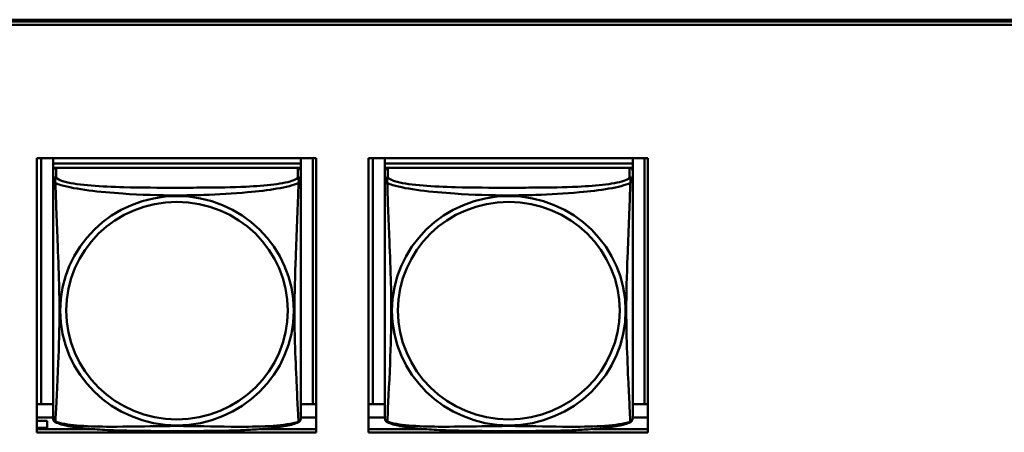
# Model space of a CAD drawing. Header units: inches. Extents: x 0.8 to 72.9, y -5.1 to 48.7.
# Tile 49 of 237: x 39.836 to 41.713, y 12.45 to 13.237. Entities that reach past the tile are written whole.
import ezdxf

# ---------------------------------------------------------------- set-up
doc = ezdxf.new("R2010")
doc.units = ezdxf.units.IN
doc.header["$MEASUREMENT"] = 0
doc.layers.add('Visible Edges(ROSSANSI)', color=7, linetype='Continuous', lineweight=50)
doc.layers.add('Visible Tangent Edges(ROSSANSI)', color=7, linetype='Continuous', lineweight=50)

msp = doc.modelspace()

# ---------------------------------------------------------------- linework, layer by layer
at = {"layer": 'Visible Edges(ROSSANSI)'}
for p, q in [((35.8645, 13.2374), (53.2406, 13.2373)), ((35.8655, 13.2337), (53.2406, 13.2337)), ((53.2406, 13.2276), (35.8655, 13.2276)), ((39.8687, 12.9732), (40.4011, 12.9732)), ((39.8687, 12.4504), (39.8687, 12.9732)), ((39.8771, 12.504), (39.8771, 12.9732)), ((39.8997, 12.9732), (39.8997, 12.9628)), ((40.3721, 12.9732), (40.3721, 12.9628)), ((40.3948, 12.9732), (40.3948, 12.504)), ((40.4011, 12.9732), (40.4011, 12.4504)), ((40.501, 12.9732), (41.0335, 12.9732)), ((40.501, 12.4504), (40.501, 12.9732)), ((40.5096, 12.504), (40.5096, 12.9732)), ((40.5322, 12.9732), (40.5322, 12.9628)), ((41.0047, 12.9732), (41.0047, 12.9628)), ((41.0273, 12.9732), (41.0273, 12.504)), ((41.0335, 12.9732), (41.0335, 12.4504)), ((40.3721, 12.9628), (39.8997, 12.9628)), ((39.8997, 12.9628), (39.8997, 12.9546)), ((39.8997, 12.9628), (39.8997, 12.9628)), ((39.8997, 12.9628), (40.3721, 12.9628)), ((39.8997, 12.9489), (39.8997, 12.9546)), ((39.8997, 12.9546), (39.9055, 12.9546)), ((40.3662, 12.9546), (39.9056, 12.9546)), ((40.3663, 12.9546), (40.3721, 12.9546)), ((40.3721, 12.9628), (40.3721, 12.9546)), ((40.3721, 12.9628), (40.3721, 12.9628)), ((40.3721, 12.9546), (40.3721, 12.9489)), ((41.0047, 12.9628), (40.5322, 12.9628)), ((40.5322, 12.9628), (40.5322, 12.9546)), ((40.5322, 12.9628), (40.5322, 12.9628)), ((40.5322, 12.9628), (41.0047, 12.9628)), ((40.5322, 12.9489), (40.5322, 12.9546)), ((40.5322, 12.9546), (40.5381, 12.9546)), ((40.9988, 12.9546), (40.5381, 12.9546)), ((40.9989, 12.9546), (41.0047, 12.9546)), ((41.0047, 12.9628), (41.0047, 12.9546)), ((41.0047, 12.9628), (41.0047, 12.9628)), ((41.0047, 12.9546), (41.0047, 12.9489)), ((39.8997, 12.9488), (39.8997, 12.9311)), ((40.3721, 12.9311), (40.3721, 12.9488)), ((40.5322, 12.9488), (40.5322, 12.9311)), ((41.0047, 12.9311), (41.0047, 12.9488)), ((39.8771, 12.504), (39.8687, 12.5044)), ((39.8997, 12.504), (39.8771, 12.504)), ((40.3948, 12.504), (40.3721, 12.504)), ((40.3948, 12.504), (40.4011, 12.5043)), ((40.5096, 12.504), (40.501, 12.5044)), ((40.5322, 12.504), (40.5096, 12.504)), ((41.0273, 12.504), (41.0047, 12.504)), ((41.0273, 12.504), (41.0335, 12.5043)), ((39.8997, 12.4784), (39.8687, 12.4784)), ((39.8887, 12.4724), (39.8687, 12.4724)), ((39.8887, 12.4724), (39.8887, 12.4589)), ((40.4011, 12.4784), (40.3721, 12.4784)), ((40.5322, 12.4784), (40.501, 12.4784)), ((41.0335, 12.4784), (41.0047, 12.4784)), ((39.8687, 12.4589), (39.8887, 12.4589)), ((39.8687, 12.4565), (39.9765, 12.4565)), ((40.4011, 12.4504), (39.8687, 12.4504)), ((39.8887, 12.4589), (39.8887, 12.4565)), ((40.2953, 12.4565), (40.4011, 12.4565)), ((40.501, 12.4565), (40.609, 12.4565)), ((41.0335, 12.4504), (40.501, 12.4504)), ((40.9279, 12.4565), (41.0335, 12.4565))]:
    msp.add_line(p, q, dxfattribs=at)
for centre, start, end in [((39.9135, 12.4781), 180, 189.1496), ((40.3584, 12.4781), 350.8504, 360), ((40.546, 12.4781), 180, 189.1496), ((40.9909, 12.4781), 350.8504, 360)]:
    msp.add_arc(centre, 0.0138, start, end, dxfattribs=at)
for centre, major_axis, start_param, end_param in [((39.9056, 12.9488), (-0.00591, 0), 4.712389, 6.283185), ((40.3662, 12.9488), (0.00591, 0), 0, 1.570796), ((40.5381, 12.9488), (-0.00591, 0), 4.712389, 6.283185), ((40.9988, 12.9488), (0.00591, 0), 0, 1.570796)]:
    msp.add_ellipse(centre, major_axis=major_axis, ratio=0.981793, start_param=start_param, end_param=end_param, dxfattribs=at)
for points, knots in [([(39.8997, 12.9311), (39.8997, 12.9285), (39.8997, 12.9239), (39.8997, 12.9178), (39.8997, 12.9065), (39.8997, 12.8901), (39.8997, 12.8723), (39.8997, 12.8544), (39.8997, 12.8353), (39.8997, 12.8161), (39.8997, 12.789), (39.8997, 12.7618), (39.8997, 12.735), (39.8997, 12.7183), (39.8997, 12.7016), (39.8997, 12.685), (39.8997, 12.6518), (39.8997, 12.6186), (39.8997, 12.5864), (39.8997, 12.5462), (39.8997, 12.5058), (39.8997, 12.4872), (39.8997, 12.4814), (39.8997, 12.4782), (39.8997, 12.4782)], [0.325731, 0.325731, 0.325731, 0.325731, 0.404774, 0.404774, 0.404774, 0.550532, 0.550532, 0.550532, 0.69629, 0.69629, 0.69629, 0.902598, 0.902598, 0.902598, 1.03154, 1.03154, 1.03154, 1.289425, 1.289425, 1.289425, 1.610774, 1.610774, 1.610774, 1.710218, 1.710218, 1.710218, 1.710218]), ([(40.3721, 12.4781), (40.3721, 12.4782), (40.3721, 12.479), (40.3721, 12.4807), (40.3721, 12.4854), (40.3721, 12.4963), (40.3721, 12.5101), (40.3721, 12.524), (40.3721, 12.5405), (40.3721, 12.5579), (40.3721, 12.5826), (40.3721, 12.609), (40.3721, 12.6353), (40.3721, 12.6518), (40.3721, 12.6684), (40.3721, 12.685), (40.3721, 12.7183), (40.3721, 12.7515), (40.3721, 12.7855), (40.3721, 12.8278), (40.3721, 12.8736), (40.3721, 12.9052), (40.3721, 12.9176), (40.3721, 12.927), (40.3721, 12.9311)], [0.352862, 0.352862, 0.352862, 0.352862, 0.404774, 0.404774, 0.404774, 0.550532, 0.550532, 0.550532, 0.69629, 0.69629, 0.69629, 0.902598, 0.902598, 0.902598, 1.03154, 1.03154, 1.03154, 1.289425, 1.289425, 1.289425, 1.610774, 1.610774, 1.610774, 1.73735, 1.73735, 1.73735, 1.73735]), ([(40.5322, 12.9311), (40.5322, 12.9285), (40.5322, 12.9239), (40.5322, 12.9178), (40.5322, 12.9065), (40.5322, 12.8901), (40.5322, 12.8723), (40.5322, 12.8544), (40.5322, 12.8353), (40.5322, 12.8161), (40.5322, 12.789), (40.5322, 12.7618), (40.5322, 12.735), (40.5322, 12.7183), (40.5322, 12.7016), (40.5322, 12.685), (40.5322, 12.6518), (40.5322, 12.6186), (40.5322, 12.5864), (40.5322, 12.5462), (40.5322, 12.5058), (40.5322, 12.4872), (40.5322, 12.4814), (40.5322, 12.4782), (40.5322, 12.4782)], [0.325731, 0.325731, 0.325731, 0.325731, 0.404774, 0.404774, 0.404774, 0.550532, 0.550532, 0.550532, 0.69629, 0.69629, 0.69629, 0.902598, 0.902598, 0.902598, 1.03154, 1.03154, 1.03154, 1.289425, 1.289425, 1.289425, 1.610774, 1.610774, 1.610774, 1.710218, 1.710218, 1.710218, 1.710218]), ([(41.0047, 12.4781), (41.0047, 12.4782), (41.0047, 12.479), (41.0047, 12.4807), (41.0047, 12.4854), (41.0047, 12.4963), (41.0047, 12.5101), (41.0047, 12.524), (41.0047, 12.5405), (41.0047, 12.5579), (41.0047, 12.5826), (41.0047, 12.609), (41.0047, 12.6353), (41.0047, 12.6518), (41.0047, 12.6684), (41.0047, 12.685), (41.0047, 12.7183), (41.0047, 12.7515), (41.0047, 12.7855), (41.0047, 12.8278), (41.0047, 12.8736), (41.0047, 12.9052), (41.0047, 12.9176), (41.0047, 12.927), (41.0047, 12.9311)], [0.352862, 0.352862, 0.352862, 0.352862, 0.404774, 0.404774, 0.404774, 0.550532, 0.550532, 0.550532, 0.69629, 0.69629, 0.69629, 0.902598, 0.902598, 0.902598, 1.03154, 1.03154, 1.03154, 1.289425, 1.289425, 1.289425, 1.610774, 1.610774, 1.610774, 1.73735, 1.73735, 1.73735, 1.73735]), ([(39.9039, 12.47), (39.9033, 12.4703), (39.9028, 12.4707), (39.9019, 12.4715), (39.9015, 12.472), (39.9009, 12.4729), (39.9007, 12.4733), (39.9003, 12.4742), (39.9002, 12.4746), (39.9, 12.4753), (39.8999, 12.4756), (39.8999, 12.4759)], [0.02273771, 0.02273771, 0.02273771, 0.02273771, 0.02954865, 0.02954865, 0.03635958, 0.03635958, 0.04317052, 0.04317052, 0.04998146, 0.04998146, 0.0567924, 0.0567924, 0.0567924, 0.0567924]), ([(40.3679, 12.47), (40.3646, 12.4683), (40.361, 12.467), (40.353, 12.4646), (40.3486, 12.4635), (40.3391, 12.4616), (40.3341, 12.4608), (40.3229, 12.4592), (40.3167, 12.4585), (40.3028, 12.4571), (40.2951, 12.4565), (40.2773, 12.4553), (40.2671, 12.4548), (40.2422, 12.4538), (40.2274, 12.4535), (40.1958, 12.453), (40.1787, 12.4529), (40.1447, 12.4528), (40.1277, 12.4528), (40.0937, 12.4529), (40.0767, 12.453), (40.0427, 12.4535), (40.0255, 12.4539), (39.9953, 12.4552), (39.9822, 12.456), (39.9612, 12.4578), (39.9531, 12.4587), (39.9395, 12.4605), (39.9338, 12.4614), (39.9238, 12.4634), (39.9193, 12.4644), (39.9111, 12.4669), (39.9074, 12.4682), (39.9039, 12.47)], [-1.678204, -1.678204, -1.678204, -1.678204, -1.629815, -1.629815, -1.580861, -1.580861, -1.532583, -1.532583, -1.479316, -1.479316, -1.416961, -1.416961, -1.337799, -1.337799, -1.226353, -1.226353, -1.09702, -1.09702, -0.967687, -0.967687, -0.838354, -0.838354, -0.709022, -0.709022, -0.60577, -0.60577, -0.53827, -0.53827, -0.483941, -0.483941, -0.435529, -0.435529, -0.384876, -0.384876, -0.384876, -0.384876]), ([(40.3679, 12.47), (40.3685, 12.4703), (40.369, 12.4707), (40.3699, 12.4715), (40.3703, 12.472), (40.3709, 12.4729), (40.3711, 12.4733), (40.3715, 12.4742), (40.3716, 12.4746), (40.3718, 12.4753), (40.3719, 12.4756), (40.372, 12.4759)], [0.02273771, 0.02273771, 0.02273771, 0.02273771, 0.02954865, 0.02954865, 0.03635958, 0.03635958, 0.04317052, 0.04317052, 0.04998146, 0.04998146, 0.0567924, 0.0567924, 0.0567924, 0.0567924]), ([(40.5364, 12.47), (40.5359, 12.4703), (40.5354, 12.4707), (40.5345, 12.4715), (40.5341, 12.472), (40.5335, 12.4729), (40.5332, 12.4733), (40.5329, 12.4742), (40.5327, 12.4746), (40.5325, 12.4753), (40.5325, 12.4756), (40.5324, 12.4759)], [0.02273771, 0.02273771, 0.02273771, 0.02273771, 0.02954865, 0.02954865, 0.03635958, 0.03635958, 0.04317052, 0.04317052, 0.04998146, 0.04998146, 0.0567924, 0.0567924, 0.0567924, 0.0567924]), ([(41.0005, 12.47), (40.9971, 12.4683), (40.9936, 12.467), (40.9856, 12.4646), (40.9811, 12.4635), (40.9717, 12.4616), (40.9667, 12.4608), (40.9555, 12.4592), (40.9493, 12.4585), (40.9354, 12.4571), (40.9277, 12.4565), (40.9098, 12.4553), (40.8996, 12.4548), (40.8747, 12.4538), (40.86, 12.4535), (40.8283, 12.453), (40.8113, 12.4529), (40.7773, 12.4528), (40.7603, 12.4528), (40.7263, 12.4529), (40.7093, 12.453), (40.6752, 12.4535), (40.6581, 12.4539), (40.6279, 12.4552), (40.6147, 12.456), (40.5938, 12.4578), (40.5857, 12.4587), (40.5721, 12.4605), (40.5664, 12.4614), (40.5563, 12.4634), (40.5519, 12.4644), (40.5437, 12.4669), (40.5399, 12.4682), (40.5364, 12.47)], [-1.678204, -1.678204, -1.678204, -1.678204, -1.629815, -1.629815, -1.580861, -1.580861, -1.532583, -1.532583, -1.479316, -1.479316, -1.416961, -1.416961, -1.337799, -1.337799, -1.226353, -1.226353, -1.09702, -1.09702, -0.967687, -0.967687, -0.838354, -0.838354, -0.709022, -0.709022, -0.60577, -0.60577, -0.53827, -0.53827, -0.483941, -0.483941, -0.435529, -0.435529, -0.384876, -0.384876, -0.384876, -0.384876]), ([(41.0005, 12.47), (41.001, 12.4703), (41.0016, 12.4707), (41.0025, 12.4715), (41.0028, 12.472), (41.0035, 12.4729), (41.0037, 12.4733), (41.0041, 12.4742), (41.0042, 12.4746), (41.0044, 12.4753), (41.0045, 12.4756), (41.0045, 12.4759)], [0.02273771, 0.02273771, 0.02273771, 0.02273771, 0.02954865, 0.02954865, 0.03635958, 0.03635958, 0.04317052, 0.04317052, 0.04998146, 0.04998146, 0.0567924, 0.0567924, 0.0567924, 0.0567924])]:
    msp.add_open_spline(points, degree=3, knots=knots, dxfattribs=at)
at = {"layer": 'Visible Tangent Edges(ROSSANSI)'}
for p, q in [((39.9056, 12.9369), (39.9056, 12.9546)), ((40.3662, 12.9546), (40.3662, 12.9369)), ((40.5381, 12.9369), (40.5381, 12.9546)), ((40.9988, 12.9546), (40.9988, 12.9369))]:
    msp.add_line(p, q, dxfattribs=at)
for centre, major_axis, start_param, end_param in [((39.9056, 12.9311), (-0.00591, 0), 4.712389, 6.283185), ((40.3662, 12.9311), (0.00591, 0), 0, 1.570796), ((40.5381, 12.9311), (-0.00591, 0), 4.712389, 6.283185), ((40.9988, 12.9311), (0.00591, 0), 0, 1.570796)]:
    msp.add_ellipse(centre, major_axis=major_axis, ratio=0.981793, start_param=start_param, end_param=end_param, dxfattribs=at)
for centre, major_axis in [((40.1359, 12.6824), (0.2227, 0)), ((40.7685, 12.6824), (0.2227, 0)), ((40.1359, 12.6826), (0.2113, 0)), ((40.7685, 12.6826), (0.2113, 0))]:
    msp.add_ellipse(centre, major_axis=major_axis, ratio=0.981793, dxfattribs=at)
for points, knots in [([(39.9042, 12.9258), (39.904, 12.927), (39.9039, 12.928), (39.9038, 12.9299), (39.9039, 12.9309), (39.9041, 12.9322), (39.9042, 12.9326), (39.9043, 12.9333), (39.9044, 12.9335), (39.9045, 12.934), (39.9046, 12.9343), (39.9049, 12.935), (39.9051, 12.9354), (39.9054, 12.9361), (39.9055, 12.9365), (39.9056, 12.9369)], [-0.00026741, -0.00026741, -0.00026741, -0.00026741, 0.01456352, 0.01456352, 0.03151317, 0.03151317, 0.04210669, 0.04210669, 0.04740346, 0.04740346, 0.05587828, 0.05587828, 0.06943799, 0.06943799, 0.0844808, 0.0844808, 0.0844808, 0.0844808]), ([(40.3662, 12.9369), (40.3656, 12.9349), (40.3629, 12.933), (40.3585, 12.9312), (40.3504, 12.9279), (40.3365, 12.9251), (40.3204, 12.9231), (40.3042, 12.9211), (40.286, 12.9198), (40.2674, 12.9189), (40.241, 12.9177), (40.2137, 12.9173), (40.1867, 12.9171), (40.1698, 12.917), (40.1528, 12.9169), (40.1359, 12.9169), (40.1021, 12.9169), (40.0682, 12.917), (40.0345, 12.9179), (39.9925, 12.9189), (39.9486, 12.9216), (39.923, 12.9281), (39.9129, 12.9307), (39.9065, 12.9337), (39.9056, 12.9369)], [0.325731, 0.325731, 0.325731, 0.325731, 0.404774, 0.404774, 0.404774, 0.550532, 0.550532, 0.550532, 0.69629, 0.69629, 0.69629, 0.902598, 0.902598, 0.902598, 1.03154, 1.03154, 1.03154, 1.289425, 1.289425, 1.289425, 1.610774, 1.610774, 1.610774, 1.73735, 1.73735, 1.73735, 1.73735]), ([(40.3662, 12.9369), (40.3663, 12.9365), (40.3664, 12.9361), (40.3667, 12.9354), (40.3669, 12.935), (40.3672, 12.9343), (40.3673, 12.934), (40.3674, 12.9335), (40.3675, 12.9333), (40.3677, 12.9326), (40.3678, 12.9322), (40.3679, 12.9309), (40.368, 12.9299), (40.3679, 12.928), (40.3678, 12.927), (40.3676, 12.9258)], [-0.0844808, -0.0844808, -0.0844808, -0.0844808, -0.06943799, -0.06943799, -0.05587828, -0.05587828, -0.04740346, -0.04740346, -0.04210669, -0.04210669, -0.03151317, -0.03151317, -0.01456352, -0.01456352, 0.00026741, 0.00026741, 0.00026741, 0.00026741]), ([(40.5368, 12.9258), (40.5366, 12.927), (40.5365, 12.928), (40.5364, 12.9299), (40.5364, 12.9309), (40.5366, 12.9322), (40.5367, 12.9326), (40.5369, 12.9333), (40.5369, 12.9335), (40.5371, 12.934), (40.5372, 12.9343), (40.5375, 12.935), (40.5376, 12.9354), (40.5379, 12.9361), (40.5381, 12.9365), (40.5381, 12.9369)], [-0.00026741, -0.00026741, -0.00026741, -0.00026741, 0.01456352, 0.01456352, 0.03151317, 0.03151317, 0.04210669, 0.04210669, 0.04740346, 0.04740346, 0.05587828, 0.05587828, 0.06943799, 0.06943799, 0.0844808, 0.0844808, 0.0844808, 0.0844808]), ([(40.9988, 12.9369), (40.9982, 12.9349), (40.9955, 12.933), (40.9911, 12.9312), (40.9829, 12.9279), (40.969, 12.9251), (40.9529, 12.9231), (40.9368, 12.9211), (40.9186, 12.9198), (40.8999, 12.9189), (40.8736, 12.9177), (40.8463, 12.9173), (40.8192, 12.9171), (40.8023, 12.917), (40.7854, 12.9169), (40.7685, 12.9169), (40.7346, 12.9169), (40.7008, 12.917), (40.6671, 12.9179), (40.625, 12.9189), (40.5811, 12.9216), (40.5556, 12.9281), (40.5455, 12.9307), (40.5391, 12.9337), (40.5381, 12.9369)], [0.325731, 0.325731, 0.325731, 0.325731, 0.404774, 0.404774, 0.404774, 0.550532, 0.550532, 0.550532, 0.69629, 0.69629, 0.69629, 0.902598, 0.902598, 0.902598, 1.03154, 1.03154, 1.03154, 1.289425, 1.289425, 1.289425, 1.610774, 1.610774, 1.610774, 1.73735, 1.73735, 1.73735, 1.73735]), ([(40.9988, 12.9369), (40.9989, 12.9365), (40.999, 12.9361), (40.9993, 12.9354), (40.9995, 12.935), (40.9997, 12.9343), (40.9998, 12.934), (41, 12.9335), (41, 12.9333), (41.0002, 12.9326), (41.0003, 12.9322), (41.0005, 12.9309), (41.0005, 12.9299), (41.0005, 12.928), (41.0003, 12.927), (41.0001, 12.9258)], [-0.0844808, -0.0844808, -0.0844808, -0.0844808, -0.06943799, -0.06943799, -0.05587828, -0.05587828, -0.04740346, -0.04740346, -0.04210669, -0.04210669, -0.03151317, -0.03151317, -0.01456352, -0.01456352, 0.00026741, 0.00026741, 0.00026741, 0.00026741]), ([(39.8997, 12.9311), (39.8997, 12.9308), (39.8997, 12.9306), (39.8997, 12.9301), (39.8998, 12.93), (39.8999, 12.9296), (39.9, 12.9295), (39.9002, 12.9293), (39.9002, 12.9292), (39.9004, 12.929), (39.9006, 12.9288), (39.9012, 12.9282), (39.9017, 12.9278), (39.9028, 12.9269), (39.9035, 12.9264), (39.9042, 12.9258)], [-0.0844808, -0.0844808, -0.0844808, -0.0844808, -0.06943799, -0.06943799, -0.05587828, -0.05587828, -0.04740346, -0.04740346, -0.04210669, -0.04210669, -0.03151317, -0.03151317, -0.01456352, -0.01456352, 0.00026741, 0.00026741, 0.00026741, 0.00026741]), ([(39.9042, 12.9258), (39.9071, 12.9245), (39.9106, 12.9233), (39.9146, 12.922), (39.9422, 12.9137), (39.9892, 12.9086), (40.0327, 12.9057), (40.0676, 12.9034), (40.1018, 12.9023), (40.1359, 12.9023), (40.1529, 12.9023), (40.17, 12.9026), (40.1872, 12.9032), (40.2147, 12.904), (40.2428, 12.9056), (40.2705, 12.9082), (40.29, 12.91), (40.3094, 12.9123), (40.3266, 12.9152), (40.3438, 12.9182), (40.3588, 12.9218), (40.3676, 12.9258)], [-1.657319, -1.657319, -1.657319, -1.657319, -1.610774, -1.610774, -1.610774, -1.289425, -1.289425, -1.289425, -1.03154, -1.03154, -1.03154, -0.902598, -0.902598, -0.902598, -0.69629, -0.69629, -0.69629, -0.550532, -0.550532, -0.550532, -0.405761, -0.405761, -0.405761, -0.405761]), ([(39.9042, 12.4709), (39.9043, 12.4725), (39.9045, 12.4748), (39.9046, 12.4777), (39.9057, 12.4975), (39.9079, 12.5406), (39.9096, 12.5821), (39.9109, 12.6154), (39.9119, 12.649), (39.9119, 12.6824), (39.9119, 12.6992), (39.9117, 12.7159), (39.9113, 12.7329), (39.9106, 12.7601), (39.9094, 12.7882), (39.9083, 12.8168), (39.9074, 12.8369), (39.9066, 12.8574), (39.9059, 12.8766), (39.9052, 12.8957), (39.9046, 12.9135), (39.9042, 12.9258)], [-1.657319, -1.657319, -1.657319, -1.657319, -1.610774, -1.610774, -1.610774, -1.289425, -1.289425, -1.289425, -1.03154, -1.03154, -1.03154, -0.902598, -0.902598, -0.902598, -0.69629, -0.69629, -0.69629, -0.550532, -0.550532, -0.550532, -0.405761, -0.405761, -0.405761, -0.405761]), ([(40.3676, 12.9258), (40.3675, 12.9218), (40.3673, 12.9173), (40.3672, 12.9123), (40.3661, 12.8779), (40.364, 12.8287), (40.3623, 12.7848), (40.3609, 12.7495), (40.3599, 12.7159), (40.3599, 12.6824), (40.3599, 12.6657), (40.3601, 12.649), (40.3606, 12.6323), (40.3612, 12.6055), (40.3624, 12.5783), (40.3636, 12.5526), (40.3644, 12.5344), (40.3652, 12.5168), (40.3659, 12.5021), (40.3667, 12.4875), (40.3672, 12.4759), (40.3676, 12.4709)], [-1.657319, -1.657319, -1.657319, -1.657319, -1.610774, -1.610774, -1.610774, -1.289425, -1.289425, -1.289425, -1.03154, -1.03154, -1.03154, -0.902598, -0.902598, -0.902598, -0.69629, -0.69629, -0.69629, -0.550532, -0.550532, -0.550532, -0.405761, -0.405761, -0.405761, -0.405761]), ([(40.3676, 12.9258), (40.3684, 12.9264), (40.369, 12.9269), (40.3701, 12.9278), (40.3706, 12.9282), (40.3712, 12.9288), (40.3714, 12.929), (40.3716, 12.9292), (40.3717, 12.9293), (40.3718, 12.9295), (40.3719, 12.9296), (40.372, 12.93), (40.3721, 12.9301), (40.3721, 12.9306), (40.3721, 12.9308), (40.3721, 12.9311)], [-0.00026741, -0.00026741, -0.00026741, -0.00026741, 0.01456352, 0.01456352, 0.03151317, 0.03151317, 0.04210669, 0.04210669, 0.04740346, 0.04740346, 0.05587828, 0.05587828, 0.06943799, 0.06943799, 0.0844808, 0.0844808, 0.0844808, 0.0844808]), ([(40.5322, 12.9311), (40.5322, 12.9308), (40.5322, 12.9306), (40.5323, 12.9301), (40.5323, 12.93), (40.5325, 12.9296), (40.5326, 12.9295), (40.5327, 12.9293), (40.5328, 12.9292), (40.533, 12.929), (40.5332, 12.9288), (40.5338, 12.9282), (40.5342, 12.9278), (40.5354, 12.9269), (40.536, 12.9264), (40.5368, 12.9258)], [-0.0844808, -0.0844808, -0.0844808, -0.0844808, -0.06943799, -0.06943799, -0.05587828, -0.05587828, -0.04740346, -0.04740346, -0.04210669, -0.04210669, -0.03151317, -0.03151317, -0.01456352, -0.01456352, 0.00026741, 0.00026741, 0.00026741, 0.00026741]), ([(40.5368, 12.9258), (40.5396, 12.9245), (40.5431, 12.9233), (40.5471, 12.922), (40.5747, 12.9137), (40.6217, 12.9086), (40.6653, 12.9057), (40.7002, 12.9034), (40.7344, 12.9023), (40.7685, 12.9023), (40.7855, 12.9023), (40.8025, 12.9026), (40.8197, 12.9032), (40.8472, 12.904), (40.8753, 12.9056), (40.903, 12.9082), (40.9226, 12.91), (40.9419, 12.9123), (40.9592, 12.9152), (40.9764, 12.9182), (40.9913, 12.9218), (41.0001, 12.9258)], [-1.657319, -1.657319, -1.657319, -1.657319, -1.610774, -1.610774, -1.610774, -1.289425, -1.289425, -1.289425, -1.03154, -1.03154, -1.03154, -0.902598, -0.902598, -0.902598, -0.69629, -0.69629, -0.69629, -0.550532, -0.550532, -0.550532, -0.405761, -0.405761, -0.405761, -0.405761]), ([(40.5368, 12.4709), (40.5369, 12.4725), (40.537, 12.4748), (40.5372, 12.4777), (40.5383, 12.4975), (40.5404, 12.5406), (40.5421, 12.5821), (40.5435, 12.6154), (40.5445, 12.649), (40.5445, 12.6824), (40.5445, 12.6992), (40.5442, 12.7159), (40.5438, 12.7329), (40.5431, 12.7601), (40.542, 12.7882), (40.5408, 12.8168), (40.54, 12.8369), (40.5391, 12.8574), (40.5384, 12.8766), (40.5377, 12.8957), (40.5371, 12.9135), (40.5368, 12.9258)], [-1.657319, -1.657319, -1.657319, -1.657319, -1.610774, -1.610774, -1.610774, -1.289425, -1.289425, -1.289425, -1.03154, -1.03154, -1.03154, -0.902598, -0.902598, -0.902598, -0.69629, -0.69629, -0.69629, -0.550532, -0.550532, -0.550532, -0.405761, -0.405761, -0.405761, -0.405761]), ([(41.0001, 12.9258), (41, 12.9218), (40.9999, 12.9173), (40.9997, 12.9123), (40.9986, 12.8779), (40.9965, 12.8287), (40.9948, 12.7848), (40.9934, 12.7495), (40.9924, 12.7159), (40.9924, 12.6824), (40.9924, 12.6657), (40.9927, 12.649), (40.9931, 12.6323), (40.9938, 12.6055), (40.9949, 12.5783), (40.9961, 12.5526), (40.9969, 12.5344), (40.9978, 12.5168), (40.9985, 12.5021), (40.9992, 12.4875), (40.9998, 12.4759), (41.0001, 12.4709)], [-1.657319, -1.657319, -1.657319, -1.657319, -1.610774, -1.610774, -1.610774, -1.289425, -1.289425, -1.289425, -1.03154, -1.03154, -1.03154, -0.902598, -0.902598, -0.902598, -0.69629, -0.69629, -0.69629, -0.550532, -0.550532, -0.550532, -0.405761, -0.405761, -0.405761, -0.405761]), ([(41.0001, 12.9258), (41.0009, 12.9264), (41.0015, 12.9269), (41.0027, 12.9278), (41.0032, 12.9282), (41.0037, 12.9288), (41.0039, 12.929), (41.0042, 12.9292), (41.0042, 12.9293), (41.0044, 12.9295), (41.0044, 12.9296), (41.0046, 12.93), (41.0046, 12.9301), (41.0047, 12.9306), (41.0047, 12.9308), (41.0047, 12.9311)], [-0.00026741, -0.00026741, -0.00026741, -0.00026741, 0.01456352, 0.01456352, 0.03151317, 0.03151317, 0.04210669, 0.04210669, 0.04740346, 0.04740346, 0.05587828, 0.05587828, 0.06943799, 0.06943799, 0.0844808, 0.0844808, 0.0844808, 0.0844808]), ([(39.9042, 12.4709), (39.9035, 12.4711), (39.9028, 12.4714), (39.9017, 12.4721), (39.9012, 12.4726), (39.9006, 12.4735), (39.9004, 12.4739), (39.9002, 12.4745), (39.9002, 12.4747), (39.9, 12.4752), (39.8999, 12.4755), (39.8999, 12.4759), (39.8999, 12.4759), (39.8999, 12.4759)], [-0.00026741, -0.00026741, -0.00026741, -0.00026741, 0.01456352, 0.01456352, 0.03151317, 0.03151317, 0.04210669, 0.04210669, 0.04740346, 0.04740346, 0.05587828, 0.05587828, 0.0567924, 0.0567924, 0.0567924, 0.0567924]), ([(39.9039, 12.47), (39.9039, 12.4701), (39.9039, 12.4701), (39.9039, 12.4703), (39.904, 12.4705), (39.9042, 12.4709)], [-0.02273771, -0.02273771, -0.02273771, -0.02273771, -0.01456352, -0.01456352, 0.00026741, 0.00026741, 0.00026741, 0.00026741]), ([(40.3676, 12.4709), (40.3648, 12.4698), (40.3613, 12.4688), (40.3573, 12.4679), (40.3296, 12.4617), (40.2826, 12.4608), (40.2391, 12.4612), (40.2042, 12.4616), (40.17, 12.4625), (40.1359, 12.4625), (40.1189, 12.4625), (40.1018, 12.4623), (40.0846, 12.462), (40.0572, 12.4616), (40.029, 12.4609), (40.0014, 12.4612), (39.9818, 12.4613), (39.9625, 12.462), (39.9452, 12.4635), (39.928, 12.4651), (39.9131, 12.4675), (39.9042, 12.4709)], [-1.657319, -1.657319, -1.657319, -1.657319, -1.610774, -1.610774, -1.610774, -1.289425, -1.289425, -1.289425, -1.03154, -1.03154, -1.03154, -0.902598, -0.902598, -0.902598, -0.69629, -0.69629, -0.69629, -0.550532, -0.550532, -0.550532, -0.405761, -0.405761, -0.405761, -0.405761]), ([(40.372, 12.4759), (40.3719, 12.4759), (40.3719, 12.4759), (40.3719, 12.4755), (40.3718, 12.4752), (40.3717, 12.4747), (40.3716, 12.4745), (40.3714, 12.4739), (40.3712, 12.4735), (40.3706, 12.4726), (40.3701, 12.4721), (40.369, 12.4714), (40.3684, 12.4711), (40.3676, 12.4709)], [-0.0567924, -0.0567924, -0.0567924, -0.0567924, -0.05587828, -0.05587828, -0.04740346, -0.04740346, -0.04210669, -0.04210669, -0.03151317, -0.03151317, -0.01456352, -0.01456352, 0.00026741, 0.00026741, 0.00026741, 0.00026741]), ([(40.3676, 12.4709), (40.3678, 12.4705), (40.3679, 12.4703), (40.368, 12.4701), (40.368, 12.4701), (40.3679, 12.47)], [-0.00026741, -0.00026741, -0.00026741, -0.00026741, 0.01456352, 0.01456352, 0.02273771, 0.02273771, 0.02273771, 0.02273771]), ([(40.5368, 12.4709), (40.536, 12.4711), (40.5354, 12.4714), (40.5342, 12.4721), (40.5338, 12.4726), (40.5332, 12.4735), (40.533, 12.4739), (40.5328, 12.4745), (40.5327, 12.4747), (40.5326, 12.4752), (40.5325, 12.4755), (40.5324, 12.4759), (40.5324, 12.4759), (40.5324, 12.4759)], [-0.00026741, -0.00026741, -0.00026741, -0.00026741, 0.01456352, 0.01456352, 0.03151317, 0.03151317, 0.04210669, 0.04210669, 0.04740346, 0.04740346, 0.05587828, 0.05587828, 0.0567924, 0.0567924, 0.0567924, 0.0567924]), ([(40.5364, 12.47), (40.5364, 12.4701), (40.5364, 12.4701), (40.5365, 12.4703), (40.5366, 12.4705), (40.5368, 12.4709)], [-0.02273771, -0.02273771, -0.02273771, -0.02273771, -0.01456352, -0.01456352, 0.00026741, 0.00026741, 0.00026741, 0.00026741]), ([(41.0001, 12.4709), (40.9973, 12.4698), (40.9938, 12.4688), (40.9898, 12.4679), (40.9622, 12.4617), (40.9152, 12.4608), (40.8717, 12.4612), (40.8367, 12.4616), (40.8025, 12.4625), (40.7685, 12.4625), (40.7514, 12.4625), (40.7344, 12.4623), (40.7172, 12.462), (40.6897, 12.4616), (40.6616, 12.4609), (40.6339, 12.4612), (40.6144, 12.4613), (40.595, 12.462), (40.5777, 12.4635), (40.5605, 12.4651), (40.5456, 12.4675), (40.5368, 12.4709)], [-1.657319, -1.657319, -1.657319, -1.657319, -1.610774, -1.610774, -1.610774, -1.289425, -1.289425, -1.289425, -1.03154, -1.03154, -1.03154, -0.902598, -0.902598, -0.902598, -0.69629, -0.69629, -0.69629, -0.550532, -0.550532, -0.550532, -0.405761, -0.405761, -0.405761, -0.405761]), ([(41.0045, 12.4759), (41.0045, 12.4759), (41.0045, 12.4759), (41.0044, 12.4755), (41.0044, 12.4752), (41.0042, 12.4747), (41.0042, 12.4745), (41.0039, 12.4739), (41.0037, 12.4735), (41.0032, 12.4726), (41.0027, 12.4721), (41.0015, 12.4714), (41.0009, 12.4711), (41.0001, 12.4709)], [-0.0567924, -0.0567924, -0.0567924, -0.0567924, -0.05587828, -0.05587828, -0.04740346, -0.04740346, -0.04210669, -0.04210669, -0.03151317, -0.03151317, -0.01456352, -0.01456352, 0.00026741, 0.00026741, 0.00026741, 0.00026741]), ([(41.0001, 12.4709), (41.0003, 12.4705), (41.0005, 12.4703), (41.0005, 12.4701), (41.0005, 12.4701), (41.0005, 12.47)], [-0.00026741, -0.00026741, -0.00026741, -0.00026741, 0.01456352, 0.01456352, 0.02273771, 0.02273771, 0.02273771, 0.02273771])]:
    msp.add_open_spline(points, degree=3, knots=knots, dxfattribs=at)

doc.saveas('drawing.dxf')
